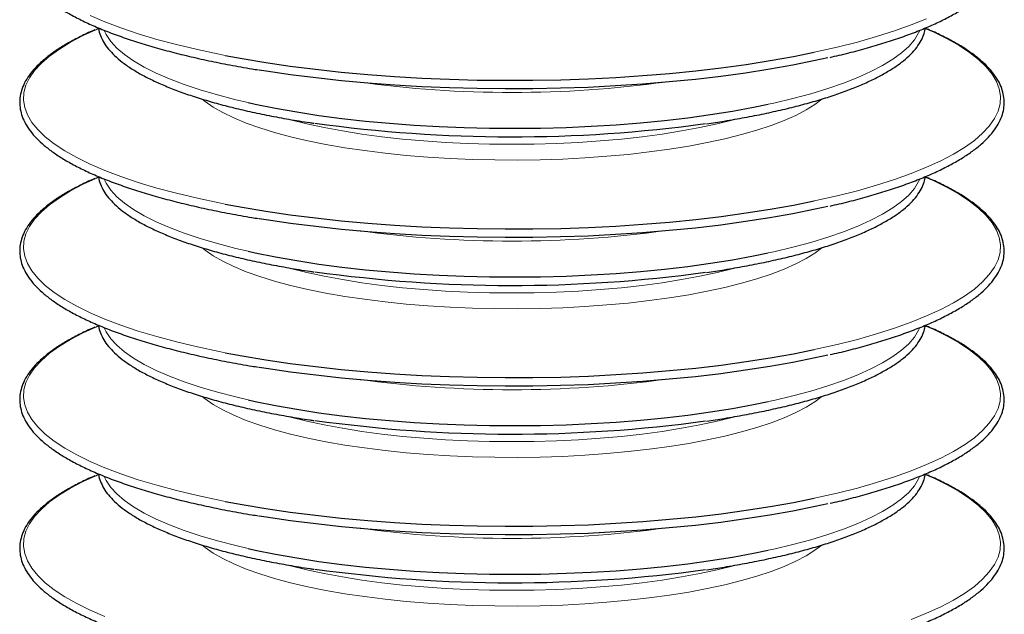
# Model space of a CAD drawing. Header units: millimetres. Extents: x 0 to 305, y 0 to 297.
# Tile 21 of 39: x 174 to 196, y 180 to 193. Entities that reach past the tile are written whole.
import ezdxf

# ---------------------------------------------------------------- set-up
doc = ezdxf.new("R2010")
doc.units = ezdxf.units.MM

msp = doc.modelspace()

# ---------------------------------------------------------------- linework, layer by layer
at = {"color": 7, "linetype": 'Continuous', "lineweight": 18, "flags": 128}
for points in [[(176.0086, 193.0766), (176.3381, 192.9348), (176.6973, 192.7983), (177.085, 192.6675), (177.4999, 192.5428), (177.9408, 192.4247), (178.406, 192.3136), (178.8942, 192.2097), (179.0248, 192.1839)], [(192.1854, 192.2525), (192.2241, 192.2607), (192.701, 192.3682), (193.1543, 192.4829), (193.5823, 192.6044), (193.9838, 192.7321), (194.3574, 192.8658), (194.7019, 193.005)], [(176.1364, 192.7583), (175.8553, 192.6285), (175.5723, 192.4796), (175.3214, 192.3267), (175.1036, 192.1702), (174.9194, 192.0107), (174.7695, 191.8486), (174.6545, 191.6844), (174.5746, 191.5188), (174.5301, 191.3522), (174.5212, 191.1852), (174.5479, 191.0183), (174.6101, 190.8521), (174.7076, 190.6872), (174.8401, 190.5239), (175.0072, 190.363), (175.2083, 190.2049), (175.4428, 190.0502), (175.7098, 189.8993), (176.0086, 189.7527), (176.3381, 189.6109), (176.6973, 189.4744), (177.085, 189.3436), (177.4999, 189.2189), (177.9408, 189.1008), (178.406, 188.9897), (178.8942, 188.8858), (179.0248, 188.86)], [(191.1588, 191.0912), (191.2847, 191.1187), (191.7121, 191.2198), (192.1152, 191.3278), (192.4925, 191.4423), (192.8425, 191.5629), (193.1638, 191.689), (193.4552, 191.8203), (193.7156, 191.9562), (193.944, 192.0961), (194.1395, 192.2396), (194.3012, 192.3861), (194.4287, 192.5349), (194.5214, 192.6856), (194.5477, 192.744)], [(192.1854, 188.9286), (192.2241, 188.9368), (192.701, 189.0444), (193.1543, 189.159), (193.5823, 189.2805), (193.9838, 189.4082), (194.3574, 189.542), (194.7019, 189.6812), (195.0162, 189.8254), (195.2992, 189.9742), (195.55, 190.1271), (195.7679, 190.2836), (195.9521, 190.4432), (196.1019, 190.6053), (196.217, 190.7694), (196.2969, 190.9351), (196.3414, 191.1017), (196.3503, 191.2687), (196.3236, 191.4356), (196.2613, 191.6017), (196.1638, 191.7667), (196.0313, 191.9299), (195.8642, 192.0908), (195.6631, 192.2489), (195.4287, 192.4037), (195.1616, 192.5546), (194.8629, 192.7012), (194.6838, 192.7804)], [(176.3253, 192.7402), (176.3699, 192.6478), (176.4714, 192.4975), (176.6075, 192.3492), (176.7777, 192.2034), (176.9815, 192.0608), (177.2179, 191.9218), (177.4862, 191.787), (177.7852, 191.657), (178.1138, 191.5322), (178.4707, 191.4131), (178.8546, 191.3002), (179.264, 191.1938), (179.5377, 191.1297)], [(178.516, 191.2035), (178.5778, 191.1532), (178.7592, 191.0266), (178.9732, 190.9036), (179.2186, 190.785), (179.4944, 190.6713), (179.799, 190.5629), (180.1312, 190.4606), (180.4891, 190.3647), (180.8712, 190.2757), (181.2755, 190.1941), (181.7001, 190.1202), (182.1429, 190.0544), (182.6017, 189.9971), (183.0744, 189.9485), (183.5585, 189.9088), (184.0518, 189.8783), (184.5518, 189.8571), (185.0561, 189.8453), (185.5623, 189.8429), (186.0679, 189.85), (186.5704, 189.8666), (187.0673, 189.8924), (187.5563, 189.9275), (188.035, 189.9717), (188.501, 190.0247), (188.9521, 190.0863), (189.386, 190.1561), (189.8007, 190.2339), (190.1942, 190.3193), (190.5644, 190.4118), (190.9097, 190.511), (191.2283, 190.6164), (191.5187, 190.7275), (191.7794, 190.8437), (192.0092, 190.9646), (192.207, 191.0894), (192.3582, 191.2059)], [(180.4309, 190.7601), (180.486, 190.7452), (180.8517, 190.654), (181.2408, 190.57), (181.6512, 190.4936), (182.081, 190.4253), (182.5278, 190.3654), (182.9895, 190.3142), (183.4636, 190.2719), (183.9478, 190.2388), (184.4395, 190.215), (184.9364, 190.2007), (185.4357, 190.1959), (185.9351, 190.2007), (186.4319, 190.215), (186.9237, 190.2388), (187.4079, 190.2719), (187.882, 190.3142), (188.3436, 190.3654), (188.7905, 190.4253), (189.2202, 190.4936), (189.6307, 190.57), (190.0198, 190.654), (190.3855, 190.7452), (190.4154, 190.7533)], [(192.1854, 185.6047), (192.2241, 185.6129), (192.701, 185.7205), (193.1543, 185.8352), (193.5823, 185.9566), (193.9838, 186.0844), (194.3574, 186.2181), (194.7019, 186.3573), (195.0162, 186.5015), (195.2992, 186.6503), (195.55, 186.8032), (195.7679, 186.9597), (195.9521, 187.1193), (196.1019, 187.2814), (196.217, 187.4456), (196.2969, 187.6112), (196.3414, 187.7778), (196.3503, 187.9448), (196.3236, 188.1117), (196.2613, 188.2779), (196.1638, 188.4428), (196.0313, 188.606), (195.8642, 188.7669), (195.6631, 188.925), (195.4287, 189.0798), (195.1616, 189.2307), (194.8629, 189.3773), (194.6838, 189.4565)], [(176.1364, 189.4344), (175.8553, 189.3046), (175.5723, 189.1558), (175.3214, 189.0029), (175.1036, 188.8464), (174.9194, 188.6868), (174.7695, 188.5247), (174.6545, 188.3605), (174.5746, 188.1949), (174.5301, 188.0283), (174.5212, 187.8613), (174.5479, 187.6944), (174.6101, 187.5282), (174.7076, 187.3633), (174.8401, 187.2001), (175.0072, 187.0392), (175.2083, 186.8811), (175.4428, 186.7263), (175.7098, 186.5754), (176.0086, 186.4288), (176.3381, 186.287), (176.6973, 186.1505), (177.085, 186.0197), (177.4999, 185.8951), (177.9408, 185.777), (178.406, 185.6658), (178.8942, 185.5619), (179.0248, 185.5361)], [(176.3253, 189.4163), (176.3699, 189.3239), (176.4714, 189.1736), (176.6075, 189.0253), (176.7777, 188.8795), (176.9815, 188.7369), (177.2179, 188.5979), (177.4862, 188.4631), (177.7852, 188.3331), (178.1138, 188.2083), (178.4707, 188.0892), (178.8546, 187.9763), (179.264, 187.87), (179.5377, 187.8058)], [(191.1588, 187.7674), (191.2847, 187.7948), (191.7121, 187.8959), (192.1152, 188.0039), (192.4925, 188.1184), (192.8425, 188.239), (193.1638, 188.3651), (193.4552, 188.4964), (193.7156, 188.6323), (193.944, 188.7722), (194.1395, 188.9157), (194.3012, 189.0622), (194.4287, 189.211), (194.5214, 189.3617), (194.5477, 189.4202)], [(178.516, 187.8796), (178.5778, 187.8293), (178.7592, 187.7027), (178.9732, 187.5797), (179.2186, 187.4611), (179.4944, 187.3474), (179.799, 187.2391), (180.1312, 187.1367), (180.4891, 187.0408), (180.8712, 186.9518), (181.2755, 186.8702), (181.7001, 186.7963), (182.1429, 186.7306), (182.6017, 186.6732), (183.0744, 186.6246), (183.5585, 186.585), (184.0518, 186.5545), (184.5518, 186.5332), (185.0561, 186.5214), (185.5623, 186.5191), (186.0679, 186.5262), (186.5704, 186.5427), (187.0673, 186.5686), (187.5563, 186.6037), (188.035, 186.6478), (188.501, 186.7008), (188.9521, 186.7624), (189.386, 186.8322), (189.8007, 186.91), (190.1942, 186.9954), (190.5644, 187.0879), (190.9097, 187.1871), (191.2283, 187.2925), (191.5187, 187.4036), (191.7794, 187.5199), (192.0092, 187.6407), (192.207, 187.7656), (192.3582, 187.882)], [(180.4309, 187.4362), (180.486, 187.4213), (180.8517, 187.3301), (181.2408, 187.2461), (181.6512, 187.1697), (182.081, 187.1014), (182.5278, 187.0415), (182.9895, 186.9903), (183.4636, 186.948), (183.9478, 186.9149), (184.4395, 186.8911), (184.9364, 186.8768), (185.4357, 186.872), (185.9351, 186.8768), (186.4319, 186.8911), (186.9237, 186.9149), (187.4079, 186.948), (187.882, 186.9903), (188.3436, 187.0415), (188.7905, 187.1014), (189.2202, 187.1697), (189.6307, 187.2461), (190.0198, 187.3301), (190.3855, 187.4213), (190.4154, 187.4294)], [(176.1364, 186.1106), (175.8553, 185.9807), (175.5723, 185.8319), (175.3214, 185.679), (175.1036, 185.5225), (174.9194, 185.3629), (174.7695, 185.2008), (174.6545, 185.0366), (174.5746, 184.871), (174.5301, 184.7044), (174.5212, 184.5374), (174.5479, 184.3705), (174.6101, 184.2044), (174.7076, 184.0394), (174.8401, 183.8762), (175.0072, 183.7153), (175.2083, 183.5572), (175.4428, 183.4024), (175.7098, 183.2515), (176.0086, 183.1049), (176.3381, 182.9631), (176.6973, 182.8266), (177.085, 182.6958), (177.4999, 182.5712), (177.9408, 182.4531), (178.406, 182.3419), (178.8942, 182.238), (179.0248, 182.2123)], [(176.3253, 186.0924), (176.3699, 186), (176.4714, 185.8497), (176.6075, 185.7014), (176.7777, 185.5557), (176.9815, 185.413), (177.2179, 185.274), (177.4862, 185.1393), (177.7852, 185.0092), (178.1138, 184.8844), (178.4707, 184.7653), (178.8546, 184.6524), (179.264, 184.5461), (179.5377, 184.4819)], [(191.1588, 184.4435), (191.2847, 184.4709), (191.7121, 184.572), (192.1152, 184.68), (192.4925, 184.7945), (192.8425, 184.9151), (193.1638, 185.0413), (193.4552, 185.1725), (193.7156, 185.3084), (193.944, 185.4484), (194.1395, 185.5918), (194.3012, 185.7383), (194.4287, 185.8872), (194.5214, 186.0379), (194.5477, 186.0963)], [(192.1854, 182.2809), (192.2241, 182.289), (192.701, 182.3966), (193.1543, 182.5113), (193.5823, 182.6327), (193.9838, 182.7605), (194.3574, 182.8942), (194.7019, 183.0334), (195.0162, 183.1776), (195.2992, 183.3265), (195.55, 183.4794), (195.7679, 183.6358), (195.9521, 183.7954), (196.1019, 183.9575), (196.217, 184.1217), (196.2969, 184.2873), (196.3414, 184.4539), (196.3503, 184.6209), (196.3236, 184.7878), (196.2613, 184.954), (196.1638, 185.1189), (196.0313, 185.2821), (195.8642, 185.4431), (195.6631, 185.6011), (195.4287, 185.7559), (195.1616, 185.9068), (194.8629, 186.0534), (194.6838, 186.1327)], [(178.516, 184.5558), (178.5778, 184.5054), (178.7592, 184.3788), (178.9732, 184.2559), (179.2186, 184.1372), (179.4944, 184.0235), (179.799, 183.9152), (180.1312, 183.8128), (180.4891, 183.7169), (180.8712, 183.6279), (181.2755, 183.5463), (181.7001, 183.4724), (182.1429, 183.4067), (182.6017, 183.3493), (183.0744, 183.3007), (183.5585, 183.2611), (184.0518, 183.2306), (184.5518, 183.2094), (185.0561, 183.1975), (185.5623, 183.1952), (186.0679, 183.2023), (186.5704, 183.2188), (187.0673, 183.2447), (187.5563, 183.2798), (188.035, 183.3239), (188.501, 183.3769), (188.9521, 183.4385), (189.386, 183.5084), (189.8007, 183.5862), (190.1942, 183.6715), (190.5644, 183.764), (190.9097, 183.8632), (191.2283, 183.9686), (191.5187, 184.0797), (191.7794, 184.196), (192.0092, 184.3168), (192.207, 184.4417), (192.3582, 184.5581)], [(180.4309, 184.1124), (180.486, 184.0974), (180.8517, 184.0062), (181.2408, 183.9222), (181.6512, 183.8459), (182.081, 183.7775), (182.5278, 183.7176), (182.9895, 183.6664), (183.4636, 183.6241), (183.9478, 183.591), (184.4395, 183.5672), (184.9364, 183.5529), (185.4357, 183.5482), (185.9351, 183.5529), (186.4319, 183.5672), (186.9237, 183.591), (187.4079, 183.6241), (187.882, 183.6664), (188.3436, 183.7176), (188.7905, 183.7775), (189.2202, 183.8459), (189.6307, 183.9222), (190.0198, 184.0062), (190.3855, 184.0974), (190.4154, 184.1055)], [(176.1364, 182.7867), (175.8553, 182.6568), (175.5723, 182.508), (175.3214, 182.3551), (175.1036, 182.1986), (174.9194, 182.039), (174.7695, 181.8769), (174.6545, 181.7128), (174.5746, 181.5471), (174.5301, 181.3805), (174.5212, 181.2135), (174.5479, 181.0467), (174.6101, 180.8805), (174.7076, 180.7155), (174.8401, 180.5523), (175.0072, 180.3914), (175.2083, 180.2333), (175.4428, 180.0785), (175.7098, 179.9276), (176.0086, 179.781), (176.3381, 179.6393)], [(176.3253, 182.7686), (176.3699, 182.6762), (176.4714, 182.5259), (176.6075, 182.3775), (176.7777, 182.2318), (176.9815, 182.0891), (177.2179, 181.9502), (177.4862, 181.8154), (177.7852, 181.6853), (178.1138, 181.5605), (178.4707, 181.4414), (178.8546, 181.3285), (179.264, 181.2222), (179.5377, 181.158)], [(191.1588, 181.1196), (191.2847, 181.1471), (191.7121, 181.2481), (192.1152, 181.3561), (192.4925, 181.4706), (192.8425, 181.5912), (193.1638, 181.7174), (193.4552, 181.8487), (193.7156, 181.9845), (193.944, 182.1245), (194.1395, 182.268), (194.3012, 182.4144), (194.4287, 182.5633), (194.5214, 182.714), (194.5477, 182.7724)], [(194.3574, 179.5703), (194.7019, 179.7095), (195.0162, 179.8538), (195.2992, 180.0026), (195.55, 180.1555), (195.7679, 180.312), (195.9521, 180.4715), (196.1019, 180.6337), (196.217, 180.7978), (196.2969, 180.9634), (196.3414, 181.13), (196.3503, 181.297), (196.3236, 181.4639), (196.2613, 181.6301), (196.1638, 181.7951), (196.0313, 181.9583), (195.8642, 182.1192), (195.6631, 182.2773), (195.4287, 182.432), (195.1616, 182.5829), (194.8629, 182.7295), (194.6838, 182.8088)], [(178.516, 181.2319), (178.5778, 181.1815), (178.7592, 181.0549), (178.9732, 180.932), (179.2186, 180.8134), (179.4944, 180.6996), (179.799, 180.5913), (180.1312, 180.4889), (180.4891, 180.393), (180.8712, 180.304), (181.2755, 180.2224), (181.7001, 180.1485), (182.1429, 180.0828), (182.6017, 180.0255), (183.0744, 179.9769), (183.5585, 179.9372), (184.0518, 179.9067), (184.5518, 179.8855), (185.0561, 179.8737), (185.5623, 179.8713), (186.0679, 179.8784), (186.5704, 179.8949), (187.0673, 179.9208), (187.5563, 179.9559), (188.035, 180.0001), (188.501, 180.0531), (188.9521, 180.1146), (189.386, 180.1845), (189.8007, 180.2623), (190.1942, 180.3476), (190.5644, 180.4401), (190.9097, 180.5393), (191.2283, 180.6447), (191.5187, 180.7558), (191.7794, 180.8721), (192.0092, 180.993), (192.207, 181.1178), (192.3582, 181.2342)], [(180.4309, 180.7885), (180.486, 180.7736), (180.8517, 180.6823), (181.2408, 180.5983), (181.6512, 180.522), (182.081, 180.4537), (182.5278, 180.3937), (182.9895, 180.3425), (183.4636, 180.3002), (183.9478, 180.2671), (184.4395, 180.2434), (184.9364, 180.229), (185.4357, 180.2243), (185.9351, 180.229), (186.4319, 180.2434), (186.9237, 180.2671), (187.4079, 180.3002), (187.882, 180.3425), (188.3436, 180.3937), (188.7905, 180.4537), (189.2202, 180.522), (189.6307, 180.5983), (190.0198, 180.6823), (190.3855, 180.7736), (190.4154, 180.7816)]]:
    msp.add_lwpolyline(points, dxfattribs=at)
at = {"color": 7, "linetype": 'Continuous', "lineweight": 25, "flags": 128}
for points in [[(176.1985, 192.7851), (176.1696, 192.7727), (176.1364, 192.7583)], [(179.0248, 192.1839), (179.4038, 192.1135), (179.933, 192.0252), (180.4801, 191.9451), (181.0434, 191.8736), (181.6211, 191.8108), (182.2112, 191.7569), (182.8118, 191.7121), (183.421, 191.6766), (184.0367, 191.6505), (184.657, 191.6338), (185.2799, 191.6267), (185.9032, 191.6291), (186.525, 191.641), (187.1433, 191.6624), (187.756, 191.6932), (188.3611, 191.7334), (188.9567, 191.7827), (189.5409, 191.8411), (190.1116, 191.9083), (190.667, 191.9841), (191.2054, 192.0683), (191.725, 192.1606), (192.1854, 192.2525)], [(179.7877, 191.8635), (179.9435, 191.8386), (180.4896, 191.7587), (181.0519, 191.6873), (181.6284, 191.6246), (182.2174, 191.5709), (182.8168, 191.5262), (183.4248, 191.4908), (184.0394, 191.4647), (184.6585, 191.448), (185.2802, 191.4409), (185.9023, 191.4433), (186.523, 191.4552), (187.14, 191.4765), (187.7516, 191.5073), (188.3556, 191.5474), (188.95, 191.5966), (189.533, 191.6549), (190.1026, 191.722), (190.657, 191.7976), (191.1944, 191.8817), (191.713, 191.9738), (192.2111, 192.0737), (192.4951, 192.1362)], [(179.5377, 191.1297), (179.6972, 191.0946), (180.1526, 191.0027), (180.6285, 190.9186), (181.1229, 190.8425), (181.6341, 190.7749), (182.1599, 190.7159), (182.6985, 190.6658), (183.2476, 190.6247), (183.8051, 190.5929), (184.369, 190.5704), (184.9371, 190.5574), (185.507, 190.5538), (186.0767, 190.5597), (186.6439, 190.5751), (187.2064, 190.6), (187.762, 190.6341), (188.3087, 190.6775), (188.8443, 190.7298), (189.3666, 190.791), (189.8738, 190.8608), (190.3638, 190.9389), (190.8347, 191.0249), (191.1588, 191.0912)], [(176.1985, 189.4612), (176.1696, 189.4488), (176.1364, 189.4344)], [(179.0248, 188.86), (179.4038, 188.7896), (179.933, 188.7013), (180.4801, 188.6212), (181.0434, 188.5497), (181.6211, 188.4869), (182.2112, 188.433), (182.8118, 188.3883), (183.421, 188.3528), (184.0367, 188.3266), (184.657, 188.31), (185.2799, 188.3028), (185.9032, 188.3052), (186.525, 188.3171), (187.1433, 188.3385), (187.756, 188.3693), (188.3611, 188.4095), (188.9567, 188.4588), (189.5409, 188.5172), (190.1116, 188.5844), (190.667, 188.6602), (191.2054, 188.7444), (191.725, 188.8367), (192.1854, 188.9286)], [(179.7877, 188.5396), (179.9435, 188.5148), (180.4896, 188.4349), (181.0519, 188.3635), (181.6284, 188.3008), (182.2174, 188.247), (182.8168, 188.2023), (183.4248, 188.1669), (184.0394, 188.1408), (184.6585, 188.1242), (185.2802, 188.117), (185.9023, 188.1194), (186.523, 188.1313), (187.14, 188.1527), (187.7516, 188.1834), (188.3556, 188.2235), (188.95, 188.2727), (189.533, 188.331), (190.1026, 188.3981), (190.657, 188.4738), (191.1944, 188.5578), (191.713, 188.6499), (192.2111, 188.7498), (192.4951, 188.8124)], [(179.5377, 187.8058), (179.6972, 187.7707), (180.1526, 187.6788), (180.6285, 187.5947), (181.1229, 187.5187), (181.6341, 187.451), (182.1599, 187.392), (182.6985, 187.3419), (183.2476, 187.3008), (183.8051, 187.269), (184.369, 187.2465), (184.9371, 187.2335), (185.507, 187.2299), (186.0767, 187.2359), (186.6439, 187.2513), (187.2064, 187.2761), (187.762, 187.3102), (188.3087, 187.3536), (188.8443, 187.406), (189.3666, 187.4671), (189.8738, 187.5369), (190.3638, 187.615), (190.8347, 187.7011), (191.1588, 187.7674)], [(176.1985, 186.1373), (176.1696, 186.1249), (176.1364, 186.1106)], [(179.0248, 185.5361), (179.4038, 185.4657), (179.933, 185.3774), (180.4801, 185.2974), (181.0434, 185.2258), (181.6211, 185.163), (182.2112, 185.1091), (182.8118, 185.0644), (183.421, 185.0289), (184.0367, 185.0027), (184.657, 184.9861), (185.2799, 184.9789), (185.9032, 184.9813), (186.525, 184.9932), (187.1433, 185.0146), (187.756, 185.0455), (188.3611, 185.0856), (188.9567, 185.1349), (189.5409, 185.1933), (190.1116, 185.2605), (190.667, 185.3363), (191.2054, 185.4205), (191.725, 185.5128), (192.1854, 185.6047)], [(179.7877, 185.2157), (179.9435, 185.1909), (180.4896, 185.111), (181.0519, 185.0396), (181.6284, 184.9769), (182.2174, 184.9231), (182.8168, 184.8784), (183.4248, 184.843), (184.0394, 184.8169), (184.6585, 184.8003), (185.2802, 184.7931), (185.9023, 184.7955), (186.523, 184.8074), (187.14, 184.8288), (187.7516, 184.8596), (188.3556, 184.8996), (188.95, 184.9489), (189.533, 185.0071), (190.1026, 185.0742), (190.657, 185.1499), (191.1944, 185.2339), (191.713, 185.326), (192.2111, 185.4259), (192.4951, 185.4885)], [(179.5377, 184.4819), (179.6972, 184.4468), (180.1526, 184.3549), (180.6285, 184.2708), (181.1229, 184.1948), (181.6341, 184.1271), (182.1599, 184.0681), (182.6985, 184.018), (183.2476, 183.977), (183.8051, 183.9451), (184.369, 183.9226), (184.9371, 183.9096), (185.507, 183.906), (186.0767, 183.912), (186.6439, 183.9274), (187.2064, 183.9522), (187.762, 183.9864), (188.3087, 184.0297), (188.8443, 184.0821), (189.3666, 184.1433), (189.8738, 184.213), (190.3638, 184.2911), (190.8347, 184.3772), (191.1588, 184.4435)], [(176.1985, 182.8135), (176.1696, 182.8011), (176.1364, 182.7867)], [(179.0248, 182.2123), (179.4038, 182.1418), (179.933, 182.0535), (180.4801, 181.9735), (181.0434, 181.9019), (181.6211, 181.8391), (182.2112, 181.7853), (182.8118, 181.7405), (183.421, 181.705), (184.0367, 181.6789), (184.657, 181.6622), (185.2799, 181.655), (185.9032, 181.6574), (186.525, 181.6693), (187.1433, 181.6907), (187.756, 181.7216), (188.3611, 181.7617), (188.9567, 181.8111), (189.5409, 181.8694), (190.1116, 181.9366), (190.667, 182.0125), (191.2054, 182.0967), (191.725, 182.189), (192.1854, 182.2809)], [(179.7877, 181.8918), (179.9435, 181.867), (180.4896, 181.7871), (181.0519, 181.7157), (181.6284, 181.653), (182.2174, 181.5992), (182.8168, 181.5546), (183.4248, 181.5191), (184.0394, 181.493), (184.6585, 181.4764), (185.2802, 181.4693), (185.9023, 181.4716), (186.523, 181.4835), (187.14, 181.5049), (187.7516, 181.5357), (188.3556, 181.5757), (188.95, 181.625), (189.533, 181.6832), (190.1026, 181.7503), (190.657, 181.826), (191.1944, 181.91), (191.713, 182.0022), (192.2111, 182.1021), (192.4951, 182.1646)], [(179.5377, 181.158), (179.6972, 181.1229), (180.1526, 181.031), (180.6285, 180.9469), (181.1229, 180.8709), (181.6341, 180.8033), (182.1599, 180.7443), (182.6985, 180.6941), (183.2476, 180.6531), (183.8051, 180.6212), (184.369, 180.5988), (184.9371, 180.5857), (185.507, 180.5822), (186.0767, 180.5881), (186.6439, 180.6035), (187.2064, 180.6283), (187.762, 180.6625), (188.3087, 180.7058), (188.8443, 180.7582), (189.3666, 180.8194), (189.8738, 180.8891), (190.3638, 180.9672), (190.8347, 181.0533), (191.1588, 181.1196)]]:
    msp.add_lwpolyline(points, dxfattribs=at)
at = {"color": 7, "linetype": 'Continuous', "lineweight": 18}
for centre in [(185.4357, 216.6096), (185.4357, 213.2858), (185.4357, 209.9619), (185.4357, 206.638)]:
    msp.add_arc(centre, 25.2547, 262.19197, 277.80803, dxfattribs=at)
at = {"color": 7, "linetype": 'Continuous', "lineweight": 25}
for centre in [(185.4379, 222.1645), (185.4379, 218.8406), (185.4379, 215.5167), (185.4379, 212.1928)]:
    msp.add_arc(centre, 31.8004, 262.02831, 277.80768, dxfattribs=at)
for points, knots in [([(176.111, 196.0758), (176.0912, 196.0676), (175.9638, 196.0145), (175.7545, 195.9119), (175.4854, 195.7677), (175.2469, 195.6186), (175.0365, 195.4651), (174.856, 195.3072), (174.7061, 195.1451), (174.5878, 194.9795), (174.5022, 194.811), (174.4498, 194.6412), (174.4305, 194.4716), (174.4436, 194.3037), (174.488, 194.1379), (174.5633, 193.9743), (174.6697, 193.8125), (174.8077, 193.6526), (174.9771, 193.4951), (175.1773, 193.3407), (175.4074, 193.1901), (175.6663, 193.0439), (175.953, 192.9023), (176.2666, 192.7658), (176.6061, 192.6344), (176.9707, 192.5084), (177.3593, 192.3882), (177.7707, 192.274), (178.2041, 192.1661), (178.6577, 192.0645), (179.1318, 191.9703), (179.5028, 191.9024), (179.7204, 191.8684), (179.7683, 191.8609)], [0, 0, 0, 0, 0.0062792, 0.0405515, 0.0748739, 0.1092518, 0.1436855, 0.1781602, 0.2126081, 0.246896, 0.2808215, 0.3141767, 0.3469105, 0.379247, 0.411544, 0.4441421, 0.4773064, 0.5110493, 0.5452063, 0.5795776, 0.6140171, 0.6484327, 0.6827999, 0.7171147, 0.751381, 0.7856052, 0.819794, 0.8539532, 0.8880882, 0.9222031, 0.9563015, 0.9903862, 1, 1, 1, 1]), ([(192.5434, 192.1404), (192.6107, 192.1556), (192.8289, 192.2046), (193.176, 192.2944), (193.584, 192.4093), (193.9675, 192.5305), (194.3272, 192.6572), (194.6616, 192.7893), (194.9699, 192.9265), (195.2513, 193.0685), (195.5049, 193.2152), (195.7301, 193.3665), (195.926, 193.5221), (196.0919, 193.6821), (196.2267, 193.8459), (196.3293, 194.0131), (196.3988, 194.1824), (196.4351, 194.3523), (196.4386, 194.5213), (196.4102, 194.6882), (196.3508, 194.8529), (196.2605, 195.0156), (196.1388, 195.1765), (195.9856, 195.3354), (195.8012, 195.4915), (195.5862, 195.6441), (195.3425, 195.7927), (195.0684, 195.9363), (194.8444, 196.0433), (194.7034, 196.1006), (194.6721, 196.1133)], [0, 0, 0, 0, 0.016792, 0.0544158, 0.0920599, 0.1297286, 0.1674271, 0.2051615, 0.2429391, 0.2807678, 0.318655, 0.3566048, 0.3946112, 0.4326382, 0.4705725, 0.5082306, 0.5453692, 0.5818179, 0.6176627, 0.6532796, 0.6890121, 0.7252516, 0.7621555, 0.7996243, 0.8374395, 0.8754032, 0.9133837, 0.9513202, 0.9891997, 1, 1, 1, 1]), ([(176.111, 192.7519), (176.0912, 192.7437), (175.9638, 192.6907), (175.7545, 192.588), (175.4854, 192.4439), (175.2469, 192.2947), (175.0365, 192.1412), (174.856, 191.9833), (174.7061, 191.8213), (174.5878, 191.6556), (174.5022, 191.4871), (174.4498, 191.3173), (174.4305, 191.1478), (174.4436, 190.9798), (174.488, 190.8141), (174.5633, 190.6504), (174.6697, 190.4887), (174.8077, 190.3287), (174.9771, 190.1712), (175.1773, 190.0168), (175.4074, 189.8662), (175.6663, 189.72), (175.953, 189.5785), (176.2666, 189.4419), (176.6061, 189.3105), (176.9707, 189.1845), (177.3593, 189.0643), (177.7707, 188.9501), (178.2041, 188.8422), (178.6577, 188.7406), (179.1318, 188.6464), (179.5028, 188.5785), (179.7204, 188.5445), (179.7683, 188.537)], [0, 0, 0, 0, 0.00627918, 0.04055154, 0.07487387, 0.10925183, 0.14368546, 0.1781602, 0.2126081, 0.24689604, 0.28082155, 0.31417672, 0.34691054, 0.37924698, 0.41154399, 0.44414206, 0.47730638, 0.51104935, 0.54520635, 0.57957757, 0.61401713, 0.64843265, 0.68279987, 0.71711472, 0.75138105, 0.78560525, 0.81979397, 0.85395324, 0.88808818, 0.92220308, 0.95630146, 0.99038618, 1, 1, 1, 1]), ([(176.1983, 192.7983), (176.2004, 192.7787), (176.2078, 192.7075), (176.2533, 192.5866), (176.3336, 192.4363), (176.4471, 192.2881), (176.5916, 192.142), (176.7675, 191.9987), (176.9738, 191.8592), (177.209, 191.724), (177.4722, 191.5936), (177.7621, 191.4683), (178.0778, 191.3483), (178.4183, 191.2339), (178.7823, 191.1253), (179.1688, 191.0229), (179.5765, 190.927), (180.0036, 190.8376), (180.4505, 190.7559), (180.786, 190.6996), (180.9764, 190.673), (181.0072, 190.6687)], [0, 0, 0, 0, 0.0204562, 0.0742186, 0.1288097, 0.1846521, 0.2415993, 0.2992109, 0.3570814, 0.4149476, 0.4727151, 0.5303693, 0.5879184, 0.6453777, 0.7027628, 0.7600873, 0.8173629, 0.8745988, 0.9318026, 0.9889803, 1, 1, 1, 1]), ([(189.7848, 190.657), (189.9173, 190.6765), (190.2077, 190.7192), (190.6368, 190.7941), (191.074, 190.8795), (191.4917, 190.9719), (191.8891, 191.0708), (192.2645, 191.176), (192.617, 191.2872), (192.9452, 191.404), (193.2482, 191.5262), (193.525, 191.6536), (193.7747, 191.7859), (193.9965, 191.923), (194.1895, 192.0649), (194.3529, 192.2114), (194.4857, 192.3623), (194.5853, 192.5171), (194.6504, 192.6624), (194.6668, 192.7569), (194.6738, 192.7975)], [0, 0, 0, 0, 0.0475217, 0.1041526, 0.1608042, 0.2174813, 0.2741896, 0.330936, 0.3877295, 0.4445808, 0.5015033, 0.5585127, 0.6156259, 0.6728577, 0.7302105, 0.7876514, 0.8450036, 0.9019255, 0.9579226, 1, 1, 1, 1]), ([(192.5434, 188.8166), (192.6107, 188.8317), (192.8289, 188.8807), (193.176, 188.9705), (193.584, 189.0854), (193.9675, 189.2066), (194.3272, 189.3333), (194.6616, 189.4654), (194.9699, 189.6026), (195.2513, 189.7446), (195.5049, 189.8914), (195.7301, 190.0426), (195.926, 190.1983), (196.0919, 190.3582), (196.2267, 190.5221), (196.3293, 190.6892), (196.3988, 190.8585), (196.4351, 191.0284), (196.4386, 191.1974), (196.4102, 191.3643), (196.3508, 191.529), (196.2605, 191.6917), (196.1388, 191.8526), (195.9856, 192.0115), (195.8012, 192.1676), (195.5862, 192.3202), (195.3425, 192.4688), (195.0684, 192.6125), (194.8444, 192.7194), (194.7034, 192.7767), (194.6721, 192.7894)], [0, 0, 0, 0, 0.016792, 0.0544158, 0.0920599, 0.1297286, 0.1674271, 0.2051615, 0.2429391, 0.2807678, 0.318655, 0.3566048, 0.3946112, 0.4326382, 0.4705725, 0.5082306, 0.5453692, 0.5818179, 0.6176627, 0.6532796, 0.6890121, 0.7252516, 0.7621555, 0.7996243, 0.8374395, 0.8754032, 0.9133837, 0.9513202, 0.9891997, 1, 1, 1, 1]), ([(176.1983, 189.4744), (176.2004, 189.4548), (176.2078, 189.3836), (176.2533, 189.2627), (176.3336, 189.1124), (176.4471, 188.9643), (176.5916, 188.8181), (176.7675, 188.6749), (176.9738, 188.5353), (177.209, 188.4001), (177.4722, 188.2697), (177.7621, 188.1444), (178.0778, 188.0244), (178.4183, 187.91), (178.7823, 187.8014), (179.1688, 187.6991), (179.5765, 187.6031), (180.0036, 187.5138), (180.4505, 187.432), (180.786, 187.3757), (180.9764, 187.3491), (181.0072, 187.3448)], [0, 0, 0, 0, 0.0204562, 0.0742186, 0.1288097, 0.1846521, 0.2415993, 0.2992109, 0.3570814, 0.4149476, 0.4727151, 0.5303693, 0.5879184, 0.6453777, 0.7027628, 0.7600873, 0.8173629, 0.8745988, 0.9318026, 0.9889803, 1, 1, 1, 1]), ([(189.7848, 187.3331), (189.9173, 187.3526), (190.2077, 187.3953), (190.6368, 187.4702), (191.074, 187.5556), (191.4917, 187.648), (191.8891, 187.7469), (192.2645, 187.8521), (192.617, 187.9633), (192.9452, 188.0801), (193.2482, 188.2023), (193.525, 188.3297), (193.7747, 188.462), (193.9965, 188.5991), (194.1895, 188.741), (194.3529, 188.8875), (194.4857, 189.0384), (194.5853, 189.1932), (194.6504, 189.3385), (194.6668, 189.4331), (194.6738, 189.4736)], [0, 0, 0, 0, 0.04752168, 0.10415256, 0.16080423, 0.21748133, 0.27418957, 0.33093602, 0.38772947, 0.44458081, 0.50150333, 0.55851269, 0.6156259, 0.67285767, 0.73021049, 0.78765143, 0.84500363, 0.90192545, 0.95792262, 1, 1, 1, 1]), ([(192.5434, 185.4927), (192.6107, 185.5078), (192.8289, 185.5568), (193.176, 185.6467), (193.584, 185.7616), (193.9675, 185.8827), (194.3272, 186.0095), (194.6616, 186.1415), (194.9699, 186.2787), (195.2513, 186.4208), (195.5049, 186.5675), (195.7301, 186.7187), (195.926, 186.8744), (196.0919, 187.0343), (196.2267, 187.1982), (196.3293, 187.3653), (196.3988, 187.5346), (196.4351, 187.7045), (196.4386, 187.8735), (196.4102, 188.0404), (196.3508, 188.2051), (196.2605, 188.3678), (196.1388, 188.5287), (195.9856, 188.6876), (195.8012, 188.8437), (195.5862, 188.9963), (195.3425, 189.1449), (195.0684, 189.2886), (194.8444, 189.3955), (194.7034, 189.4528), (194.6721, 189.4655)], [0, 0, 0, 0, 0.016792, 0.0544158, 0.0920599, 0.1297286, 0.1674271, 0.2051615, 0.2429391, 0.2807678, 0.318655, 0.3566048, 0.3946112, 0.4326382, 0.4705725, 0.5082306, 0.5453692, 0.5818179, 0.6176627, 0.6532796, 0.6890121, 0.7252516, 0.7621555, 0.7996243, 0.8374395, 0.8754032, 0.9133837, 0.9513202, 0.9891997, 1, 1, 1, 1]), ([(176.111, 189.4281), (176.0912, 189.4198), (175.9638, 189.3668), (175.7545, 189.2641), (175.4854, 189.12), (175.2469, 188.9708), (175.0365, 188.8173), (174.856, 188.6594), (174.7061, 188.4974), (174.5878, 188.3317), (174.5022, 188.1633), (174.4498, 187.9935), (174.4305, 187.8239), (174.4436, 187.6559), (174.488, 187.4902), (174.5633, 187.3266), (174.6697, 187.1648), (174.8077, 187.0048), (174.9771, 186.8473), (175.1773, 186.6929), (175.4074, 186.5423), (175.6663, 186.3961), (175.953, 186.2546), (176.2666, 186.118), (176.6061, 185.9866), (176.9707, 185.8607), (177.3593, 185.7404), (177.7707, 185.6262), (178.2041, 185.5183), (178.6577, 185.4167), (179.1318, 185.3225), (179.5028, 185.2546), (179.7204, 185.2206), (179.7683, 185.2131)], [0, 0, 0, 0, 0.0062792, 0.0405515, 0.0748739, 0.1092518, 0.1436855, 0.1781602, 0.2126081, 0.246896, 0.2808215, 0.3141767, 0.3469105, 0.379247, 0.411544, 0.4441421, 0.4773064, 0.5110493, 0.5452063, 0.5795776, 0.6140171, 0.6484327, 0.6827999, 0.7171147, 0.751381, 0.7856052, 0.819794, 0.8539532, 0.8880882, 0.9222031, 0.9563015, 0.9903862, 1, 1, 1, 1]), ([(176.1983, 186.1505), (176.2004, 186.1309), (176.2078, 186.0598), (176.2533, 185.9388), (176.3336, 185.7886), (176.4471, 185.6404), (176.5916, 185.4943), (176.7675, 185.351), (176.9738, 185.2114), (177.209, 185.0762), (177.4722, 184.9458), (177.7621, 184.8205), (178.0778, 184.7005), (178.4183, 184.5861), (178.7823, 184.4776), (179.1688, 184.3752), (179.5765, 184.2793), (180.0036, 184.1899), (180.4505, 184.1081), (180.786, 184.0519), (180.9764, 184.0252), (181.0072, 184.0209)], [0, 0, 0, 0, 0.02045625, 0.07421863, 0.12880974, 0.18465206, 0.24159926, 0.29921087, 0.35708145, 0.41494763, 0.47271513, 0.5303693, 0.58791845, 0.64537774, 0.70276278, 0.76008734, 0.81736291, 0.87459881, 0.93180258, 0.98898026, 1, 1, 1, 1]), ([(189.7848, 184.0092), (189.9173, 184.0287), (190.2077, 184.0714), (190.6368, 184.1463), (191.074, 184.2317), (191.4917, 184.3241), (191.8891, 184.4231), (192.2645, 184.5283), (192.617, 184.6394), (192.9452, 184.7562), (193.2482, 184.8785), (193.525, 185.0058), (193.7747, 185.1382), (193.9965, 185.2753), (194.1895, 185.4171), (194.3529, 185.5636), (194.4857, 185.7145), (194.5853, 185.8693), (194.6504, 186.0146), (194.6668, 186.1092), (194.6738, 186.1497)], [0, 0, 0, 0, 0.0475217, 0.1041526, 0.1608042, 0.2174813, 0.2741896, 0.330936, 0.3877295, 0.4445808, 0.5015033, 0.5585127, 0.6156259, 0.6728577, 0.7302105, 0.7876514, 0.8450036, 0.9019255, 0.9579226, 1, 1, 1, 1]), ([(192.5434, 182.1688), (192.6107, 182.1839), (192.8289, 182.233), (193.176, 182.3228), (193.584, 182.4377), (193.9675, 182.5589), (194.3272, 182.6856), (194.6616, 182.8177), (194.9699, 182.9548), (195.2513, 183.0969), (195.5049, 183.2436), (195.7301, 183.3948), (195.926, 183.5505), (196.0919, 183.7104), (196.2267, 183.8743), (196.3293, 184.0415), (196.3988, 184.2108), (196.4351, 184.3807), (196.4386, 184.5496), (196.4102, 184.7165), (196.3508, 184.8812), (196.2605, 185.0439), (196.1388, 185.2048), (195.9856, 185.3637), (195.8012, 185.5198), (195.5862, 185.6724), (195.3425, 185.821), (195.0684, 185.9647), (194.8444, 186.0716), (194.7034, 186.1289), (194.6721, 186.1416)], [0, 0, 0, 0, 0.016792, 0.0544158, 0.0920599, 0.1297286, 0.1674271, 0.2051615, 0.2429391, 0.2807678, 0.318655, 0.3566048, 0.3946112, 0.4326382, 0.4705725, 0.5082306, 0.5453692, 0.5818179, 0.6176627, 0.6532796, 0.6890121, 0.7252516, 0.7621555, 0.7996243, 0.8374395, 0.8754032, 0.9133837, 0.9513202, 0.9891997, 1, 1, 1, 1]), ([(176.111, 186.1042), (176.0912, 186.096), (175.9638, 186.0429), (175.7545, 185.9402), (175.4854, 185.7961), (175.2469, 185.6469), (175.0365, 185.4934), (174.856, 185.3355), (174.7061, 185.1735), (174.5878, 185.0078), (174.5022, 184.8394), (174.4498, 184.6696), (174.4305, 184.5), (174.4436, 184.332), (174.488, 184.1663), (174.5633, 184.0027), (174.6697, 183.8409), (174.8077, 183.681), (174.9771, 183.5234), (175.1773, 183.369), (175.4074, 183.2185), (175.6663, 183.0722), (175.953, 182.9307), (176.2666, 182.7941), (176.6061, 182.6627), (176.9707, 182.5368), (177.3593, 182.4166), (177.7707, 182.3023), (178.2041, 182.1944), (178.6577, 182.0929), (179.1318, 181.9987), (179.5028, 181.9308), (179.7204, 181.8967), (179.7683, 181.8892)], [0, 0, 0, 0, 0.00627918, 0.04055154, 0.07487387, 0.10925183, 0.14368546, 0.1781602, 0.2126081, 0.24689604, 0.28082155, 0.31417672, 0.34691054, 0.37924698, 0.41154399, 0.44414206, 0.47730638, 0.51104935, 0.54520635, 0.57957757, 0.61401713, 0.64843265, 0.68279987, 0.71711472, 0.75138105, 0.78560525, 0.81979397, 0.85395324, 0.88808818, 0.92220308, 0.95630146, 0.99038618, 1, 1, 1, 1]), ([(176.111, 182.7803), (176.0912, 182.7721), (175.9638, 182.719), (175.7545, 182.6163), (175.4854, 182.4722), (175.2469, 182.323), (175.0365, 182.1695), (174.856, 182.0116), (174.7061, 181.8496), (174.5878, 181.6839), (174.5022, 181.5155), (174.4498, 181.3457), (174.4305, 181.1761), (174.4436, 181.0081), (174.488, 180.8424), (174.5633, 180.6788), (174.6697, 180.517), (174.8077, 180.3571), (174.9771, 180.1995), (175.1773, 180.0451), (175.4074, 179.8946), (175.6663, 179.7484), (175.953, 179.6068), (176.2666, 179.4702), (176.6061, 179.3388), (176.9707, 179.2129), (177.3593, 179.0927), (177.7707, 178.9785), (178.2041, 178.8705), (178.6577, 178.769), (179.1318, 178.6748), (179.5028, 178.6069), (179.7204, 178.5729), (179.7683, 178.5654)], [0, 0, 0, 0, 0.0062792, 0.0405515, 0.0748739, 0.1092518, 0.1436855, 0.1781602, 0.2126081, 0.246896, 0.2808215, 0.3141767, 0.3469105, 0.379247, 0.411544, 0.4441421, 0.4773064, 0.5110493, 0.5452063, 0.5795776, 0.6140171, 0.6484327, 0.6827999, 0.7171147, 0.751381, 0.7856052, 0.819794, 0.8539532, 0.8880882, 0.9222031, 0.9563015, 0.9903862, 1, 1, 1, 1]), ([(176.1983, 182.8266), (176.2004, 182.807), (176.2078, 182.7359), (176.2533, 182.6149), (176.3336, 182.4647), (176.4471, 182.3165), (176.5916, 182.1704), (176.7675, 182.0271), (176.9738, 181.8875), (177.209, 181.7523), (177.4722, 181.6219), (177.7621, 181.4966), (178.0778, 181.3766), (178.4183, 181.2622), (178.7823, 181.1537), (179.1688, 181.0513), (179.5765, 180.9554), (180.0036, 180.866), (180.4505, 180.7843), (180.786, 180.728), (180.9764, 180.7013), (181.0072, 180.697)], [0, 0, 0, 0, 0.0204562, 0.0742186, 0.1288097, 0.1846521, 0.2415993, 0.2992109, 0.3570814, 0.4149476, 0.4727151, 0.5303693, 0.5879184, 0.6453777, 0.7027628, 0.7600873, 0.8173629, 0.8745988, 0.9318026, 0.9889803, 1, 1, 1, 1]), ([(189.7848, 180.6853), (189.9173, 180.7048), (190.2077, 180.7475), (190.6368, 180.8224), (191.074, 180.9078), (191.4917, 181.0002), (191.8891, 181.0992), (192.2645, 181.2044), (192.617, 181.3155), (192.9452, 181.4324), (193.2482, 181.5546), (193.525, 181.682), (193.7747, 181.8143), (193.9965, 181.9514), (194.1895, 182.0932), (194.3529, 182.2397), (194.4857, 182.3906), (194.5853, 182.5454), (194.6504, 182.6908), (194.6668, 182.7853), (194.6738, 182.8259)], [0, 0, 0, 0, 0.0475217, 0.1041526, 0.1608042, 0.2174813, 0.2741896, 0.330936, 0.3877295, 0.4445808, 0.5015033, 0.5585127, 0.6156259, 0.6728577, 0.7302105, 0.7876514, 0.8450036, 0.9019255, 0.9579226, 1, 1, 1, 1]), ([(192.5434, 178.8449), (192.6107, 178.8601), (192.8289, 178.9091), (193.176, 178.9989), (193.584, 179.1138), (193.9675, 179.235), (194.3272, 179.3617), (194.6616, 179.4938), (194.9699, 179.631), (195.2513, 179.773), (195.5049, 179.9197), (195.7301, 180.071), (195.926, 180.2266), (196.0919, 180.3866), (196.2267, 180.5504), (196.3293, 180.7176), (196.3988, 180.8869), (196.4351, 181.0568), (196.4386, 181.2257), (196.4102, 181.3927), (196.3508, 181.5573), (196.2605, 181.72), (196.1388, 181.881), (195.9856, 182.0398), (195.8012, 182.196), (195.5862, 182.3485), (195.3425, 182.4971), (195.0684, 182.6408), (194.8444, 182.7477), (194.7034, 182.805), (194.6721, 182.8178)], [0, 0, 0, 0, 0.016792, 0.0544158, 0.0920599, 0.1297286, 0.1674271, 0.2051615, 0.2429391, 0.2807678, 0.318655, 0.3566048, 0.3946112, 0.4326382, 0.4705725, 0.5082306, 0.5453692, 0.5818179, 0.6176627, 0.6532796, 0.6890121, 0.7252516, 0.7621555, 0.7996243, 0.8374395, 0.8754032, 0.9133837, 0.9513202, 0.9891997, 1, 1, 1, 1])]:
    msp.add_open_spline(points, degree=3, knots=knots, dxfattribs=at)

doc.saveas('drawing.dxf')
